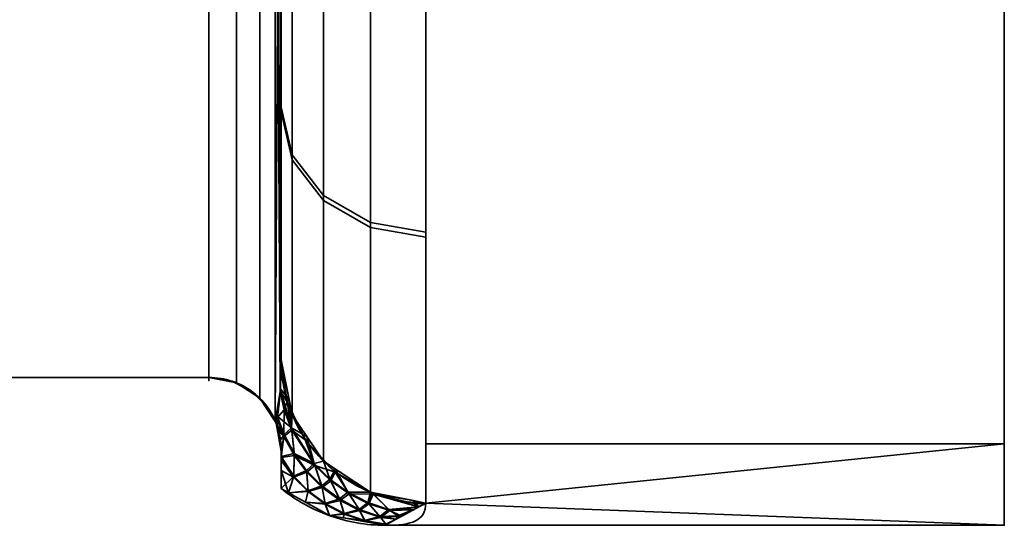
# Model space of a CAD drawing. Header units: millimetres. Extents: x -110 to 110, y -15 to 15.
# Tile 63 of 71: x 103.19 to 110, y -15 to -11.5. Entities that reach past the tile are written whole.
import ezdxf

# ---------------------------------------------------------------- set-up
doc = ezdxf.new("R2010")
doc.units = ezdxf.units.MM
doc.layers.add('1', color=7, linetype='Continuous', true_color=0xffffff)

msp = doc.modelspace()

# ---------------------------------------------------------------- linework, layer by layer
at = {"layer": '1', "color": 252, "linetype": 'Continuous', "lineweight": 35}
for p, q in [((104.5, -7.6729, -11.7101), (104.5, -13.9777, -0.7899)), ((104.5, -13.9777, 0.7899), (104.5, -7.6729, 11.7101)), ((105, -8.6603, -11), (105, -13.8564, -2)), ((105, -13.8564, 2), (105, -8.6603, 11)), ((96, -13.9777, -0.7899), (104.5, -13.9777, -0.7899)), ((96, -13.9777, 0.7899), (104.5, -13.9777, 0.7899)), ((110, -15), (105.7179, -15))]:
    msp.add_line(p, q, dxfattribs=at)
at = {"layer": '1', "color": 252, "linetype": 'Continuous', "lineweight": 35, "extrusion": (1, 0, 0)}
for centre, radius, start, end in [((0, 0, 110), 15, 0, 180), ((0, 0, 104.5), 14, 176.7655, 183.2345), ((0, 0, 105), 14.5, 177.45707, 182.53526)]:
    msp.add_arc(centre, radius, start, end, dxfattribs=at)
at = {"layer": '1', "color": 252, "linetype": 'Continuous', "lineweight": 35, "extrusion": (-1, 0, 0)}
for centre, radius, start, end in [((0, 0, -110), 15, 180, 0), ((0, 0, -105), 14, 308.21321, 351.78679), ((0, 0, -105), 14, 8.21321, 51.78679), ((0, 0, -106), 15, 308.21321, 351.78679), ((0, 0, -106), 15, 8.21321, 51.78679)]:
    msp.add_arc(centre, radius, start, end, dxfattribs=at)
at = {"layer": '1', "color": 252, "linetype": 'Continuous', "lineweight": 35, "extrusion": (9.73162e-07, -0.142857, 0.989743)}
msp.add_arc((105.9999, -14.0007, 0.0001), 1, 179.99962, 269.99956, dxfattribs=at)
at = {"layer": '1', "color": 252, "linetype": 'Continuous', "lineweight": 35, "extrusion": (0, 0.142857, 0.989743)}
msp.add_arc((-106, 14), 1, 360, 90, dxfattribs=at)
at = {"layer": '1', "color": 252, "linetype": 'Continuous', "lineweight": 35}
for points in [[(105, -13.8564, -2), (105, -13.894, -1.9088), (104.999, -13.9691, -1.7246), (104.9935, -14.0825, -1.4389), (104.9831, -14.1923, -1.1544), (104.9728, -14.2602, -0.9734), (104.9667, -14.2932, -0.8845)], [(104.9667, -14.2932, 0.8845), (104.973, -14.259, 0.9767), (104.9835, -14.1893, 1.1625), (104.9938, -14.0782, 1.4499), (104.9991, -13.9656, 1.7332), (105, -13.8926, 1.9123), (105, -13.8564, 2)], [(105, -14.4857, 0.6433), (105, -14.4778, 0.6616), (104.9997, -14.462, 0.6968), (104.9983, -14.4382, 0.7451), (104.996, -14.4139, 0.789), (104.9924, -14.3883, 0.8284), (104.9871, -14.3601, 0.862), (104.9792, -14.3286, 0.8855), (104.9713, -14.305, 0.8881), (104.9667, -14.2932, 0.8845)], [(105, -14.7453, 0), (105, -14.7188, 0.0728), (105, -14.6636, 0.2173), (105, -14.5766, 0.4311), (105, -14.5163, 0.5727), (105, -14.4857, 0.6433)], [(105, -14.4866, -0.6414), (105, -14.5781, -0.4298), (105, -14.6664, -0.2166), (105, -14.7453, 0)], [(105, -14.7453, 0), (105.0503, -14.786, 0), (105.1579, -14.8588, 0), (105.3353, -14.9393, 0), (105.5238, -14.9887, -0.0001), (105.6532, -15, 0), (105.7179, -15)], [(106, -14.8462, -2.1429), (106, -14.97, -1.2848), (105.904, -15, -0.5544), (105.7179, -15)], [(105.7179, -15), (105.9044, -15, 0.5556), (106, -14.9698, 1.286), (106, -14.8462, 2.1429)]]:
    msp.add_open_spline(points, degree=3, dxfattribs=at)
for points, knots in [([(104.5, -13.9777, -0.7899), (104.5548, -13.9777, -0.7899), (104.6104, -13.9869, -0.7926), (104.7139, -14.0218, -0.8031), (104.7631, -14.048, -0.8109), (104.8494, -14.1138, -0.8306), (104.8875, -14.1543, -0.8428), (104.9373, -14.2286, -0.8651), (104.9538, -14.2603, -0.8746), (104.9667, -14.2932, -0.8845)], [0, 0, 0, 0, 0.272272, 0.272272, 0.544336, 0.544336, 0.819649, 0.819649, 1, 1, 1, 1]), ([(104.5, -13.9777, 0.7899), (104.5548, -13.9777, 0.7899), (104.6104, -13.9869, 0.7926), (104.7139, -14.0218, 0.8031), (104.7631, -14.048, 0.8109), (104.8494, -14.1138, 0.8306), (104.8875, -14.1543, 0.8428), (104.9373, -14.2286, 0.8651), (104.9538, -14.2603, 0.8746), (104.9667, -14.2932, 0.8845)], [0, 0, 0, 0, 0.272272, 0.272272, 0.544337, 0.544337, 0.81965, 0.81965, 1, 1, 1, 1]), ([(104.9667, -14.2932, -0.8845), (104.969, -14.2991, -0.8863), (104.9714, -14.3056, -0.887), (104.9756, -14.3182, -0.8857), (104.9775, -14.3244, -0.8839), (104.9818, -14.3394, -0.877), (104.984, -14.3477, -0.8709), (104.9905, -14.3763, -0.8456), (104.9931, -14.3929, -0.8217), (104.999, -14.4387, -0.7483), (105, -14.4634, -0.695), (105, -14.4866, -0.6414)], [0, 0, 0, 0, 0.060108, 0.060108, 0.1199, 0.1199, 0.212932, 0.212932, 0.471188, 0.471188, 1, 1, 1, 1])]:
    msp.add_open_spline(points, degree=3, knots=knots, dxfattribs=at)
for points in [[(110, -13.8582, -5.7403), (110, -10.6066, -10.6066), (110, -7.566, -7.566), (110, -9.8855, -4.0947)], [(110, -9.8855, 4.0947), (110, -7.566, 7.566), (110, -10.6066, 10.6066), (110, -13.8582, 5.7403)], [(96, -7.6729, -11.7101), (104.5, -7.6729, -11.7101), (104.5, -13.9777, -0.7899), (96, -13.9777, -0.7899)], [(96, -13.9777, 0.7899), (104.5, -13.9777, 0.7899), (104.5, -7.6729, 11.7101), (96, -7.6729, 11.7101)], [(104.6913, -7.7014, -11.7369), (104.6913, -14.0152, -0.8011), (104.5, -13.9777, -0.7899), (104.5, -7.6729, -11.7101)], [(104.6913, -14.0152, 0.8011), (104.6913, -7.7014, 11.7369), (104.5, -7.6729, 11.7101), (104.5, -13.9777, 0.7899)], [(104.8536, -7.7824, -11.8134), (104.8536, -14.1219, -0.833), (104.6913, -14.0152, -0.8011), (104.6913, -7.7014, -11.7369)], [(104.8536, -14.1219, 0.833), (104.8536, -7.7824, 11.8134), (104.6913, -7.7014, 11.7369), (104.6913, -14.0152, 0.8011)], [(104.9599, -7.9048, -11.9286), (104.9599, -14.2828, -0.8814), (104.8536, -14.1219, -0.833), (104.8536, -7.7824, -11.8134)], [(104.9599, -14.2828, 0.8814), (104.9599, -7.9048, 11.9286), (104.8536, -7.7824, 11.8134), (104.8536, -14.1219, 0.833)], [(104.993, -8.2939, -11.4674), (104.9599, -14.2828, -0.8814), (104.9599, -7.9048, -11.9286)], [(104.9599, -7.9048, 11.9286), (104.993, -14.0779, 1.4492), (104.9927, -8.2871, 11.4759)], [(104.993, -14.0779, 1.4492), (104.9599, -7.9048, 11.9286), (104.9599, -14.2828, 0.8814)], [(104.9599, -14.2828, -0.8814), (104.993, -8.2939, -11.4674), (104.9927, -14.0819, -1.4391)], [(104.9927, -8.2871, 11.4759), (104.993, -14.0779, 1.4492), (105, -13.8564, 2)], [(105, -13.8564, 2), (105, -8.6603, 11), (104.9927, -8.2871, 11.4759)], [(104.9927, -14.0819, -1.4391), (104.993, -8.2939, -11.4674), (105, -8.6603, -11)], [(105, -8.6603, -11), (105, -13.8564, -2), (104.9927, -14.0819, -1.4391)], [(105, -8.6603, -11), (105, -12.1244, -7), (105, -13.8564, -2)], [(105, -13.8564, 2), (105, -12.1244, 7), (105, -8.6603, 11)], [(105.0761, -8.897, -11.3007), (105.0761, -12.4721, -7.1629), (105, -12.1403, -6.9723), (105, -8.6603, -11)], [(105, -8.6603, 11), (105, -12.1084, 7.0276), (105.0761, -12.4393, 7.2197), (105.0761, -8.897, 11.3007)], [(105.2929, -9.0977, -11.5556), (105.2929, -12.7535, -7.3245), (105.0761, -12.4721, -7.1629), (105.0761, -8.897, -11.3007)], [(105.0761, -8.897, 11.3007), (105.0761, -12.4393, 7.2197), (105.2929, -12.7199, 7.3826), (105.2929, -9.0977, 11.5556)], [(105.6173, -9.2318, -11.7259), (105.6173, -12.9414, -7.4324), (105.2929, -12.7535, -7.3245), (105.2929, -9.0977, -11.5556)], [(105.2929, -9.0977, 11.5556), (105.2929, -12.7199, 7.3826), (105.6173, -12.9074, 7.4914), (105.6173, -9.2318, 11.7259)], [(106, -9.2788, -11.7857), (106, -13.0075, -7.4703), (105.6173, -12.9414, -7.4324), (105.6173, -9.2318, -11.7259)], [(105.6173, -9.2318, 11.7259), (105.6173, -12.9074, 7.4914), (106, -12.9732, 7.5296), (106, -9.2788, 11.7857)], [(110, -13.8582, 5.7403), (110, -15), (110, -10.7), (110, -9.8855, 4.0947)], [(110, -9.8855, -4.0947), (110, -10.7), (110, -15), (110, -13.8582, -5.7403)], [(106, -11.4061, -9.7417), (110, -11.4061, -9.7417), (110, -14.4368, -4.0716), (106, -14.4368, -4.0716)], [(106, -14.4368, 4.0716), (110, -14.4368, 4.0716), (110, -11.4061, 9.7417), (106, -11.4061, 9.7417)], [(105.0761, -14.2352, 2.0547), (105.0761, -12.4393, 7.2197), (105, -12.1084, 7.0276), (105, -13.8564, 2)], [(105, -13.8564, -2), (105, -12.1403, -6.9723), (105.0761, -12.4721, -7.1629), (105.0761, -14.2352, -2.0547)], [(105.2929, -14.5563, 2.101), (105.2929, -12.7199, 7.3826), (105.0761, -12.4393, 7.2197), (105.0761, -14.2352, 2.0547)], [(105.0761, -14.2352, -2.0547), (105.0761, -12.4721, -7.1629), (105.2929, -12.7535, -7.3245), (105.2929, -14.5563, -2.101)], [(105.6173, -14.7708, 2.132), (105.6173, -12.9074, 7.4914), (105.2929, -12.7199, 7.3826), (105.2929, -14.5563, 2.101)], [(105.2929, -14.5563, -2.101), (105.2929, -12.7535, -7.3245), (105.6173, -12.9414, -7.4324), (105.6173, -14.7708, -2.132)], [(106, -14.8462, 2.1429), (106, -12.9732, 7.5296), (105.6173, -12.9074, 7.4914), (105.6173, -14.7708, 2.132)], [(105.6173, -14.7708, -2.132), (105.6173, -12.9414, -7.4324), (106, -13.0075, -7.4703), (106, -14.8462, -2.1429)], [(105.0424, -14.1462, 2.0095), (104.9996, -13.8684, 1.9701), (104.9932, -14.0701, 1.4687)], [(104.9936, -14.0534, -1.51), (105, -13.8564, -2), (105.0552, -14.1312, -2.0397)], [(105.0552, -14.1312, 2.0397), (105, -13.8564, 2), (104.9996, -13.8684, 1.9701)], [(104.9996, -13.8684, 1.9701), (105.0424, -14.1462, 2.0095), (105.0552, -14.1312, 2.0397)], [(104.5, -13.9777, 0.7899), (96, -13.9777, 0.7899), (96, -13.9777, -0.7899), (104.5, -13.9777, -0.7899)], [(104.6622, -14.0043, 0.7979), (104.5, -13.9777, 0.7899), (104.5, -13.9777, -0.7899), (104.6622, -14.0043, -0.7979)], [(104.6906, -14.0194, -0.8024), (104.6906, -14.0194, 0.8024), (104.6622, -14.0043, 0.7979)], [(104.6622, -14.0043, -0.7979), (104.6906, -14.0194, -0.8024), (104.6622, -14.0043, 0.7979)], [(104.806, -14.0807, 0.8207), (104.6906, -14.0194, 0.8024), (104.6906, -14.0194, -0.8024), (104.806, -14.0807, -0.8207)], [(104.806, -14.0807, -0.8207), (104.8507, -14.1281, 0.8349), (104.806, -14.0807, 0.8207)], [(104.806, -14.0807, -0.8207), (104.8507, -14.1281, -0.8349), (104.8507, -14.1281, 0.8349)], [(104.9599, -14.2828, 0.8814), (104.9667, -14.2932, 0.8845), (104.993, -14.0779, 1.4492)], [(104.9927, -14.0819, -1.4391), (104.9667, -14.2932, -0.8845), (104.9599, -14.2828, -0.8814)], [(105.022, -14.201, 1.4799), (104.993, -14.0779, 1.4492), (104.9707, -14.2599, 0.9717)], [(104.9727, -14.2444, -1.0125), (104.9927, -14.0819, -1.4391), (105.072, -14.3256, -1.5335)], [(104.9927, -14.0819, -1.4391), (104.9936, -14.0534, -1.51), (105.072, -14.3256, -1.5335)], [(105.022, -14.201, 1.4799), (104.9932, -14.0701, 1.4687), (104.993, -14.0779, 1.4492)], [(104.9932, -14.0701, 1.4687), (105.022, -14.201, 1.4799), (105.0424, -14.1462, 2.0095)], [(105.0552, -14.1312, -2.0397), (105.072, -14.3256, -1.5335), (104.9936, -14.0534, -1.51)], [(104.9175, -14.1991, 0.8562), (104.8507, -14.1281, 0.8349), (104.8507, -14.1281, -0.8349), (104.9175, -14.1991, -0.8562)], [(105.022, -14.201, 1.4799), (105.0742, -14.3411, 1.4904), (105.0424, -14.1462, 2.0095)], [(105.0761, -14.2352, 2.0547), (105.0552, -14.1312, 2.0397), (105.0424, -14.1462, 2.0095)], [(105.1669, -14.4086, 2.0463), (105.0424, -14.1462, 2.0095), (105.0742, -14.3411, 1.4904)], [(105.0424, -14.1462, 2.0095), (105.1669, -14.4086, 2.0463), (105.0761, -14.2352, 2.0547)], [(105.072, -14.3256, -1.5335), (105.0552, -14.1312, -2.0397), (105.0761, -14.2352, -2.0547)], [(104.9175, -14.1991, -0.8562), (104.9627, -14.2856, 0.8823), (104.9175, -14.1991, 0.8562)], [(104.9175, -14.1991, -0.8562), (104.9627, -14.2856, -0.8823), (104.9627, -14.2856, 0.8823)], [(104.9707, -14.2599, 0.9717), (105.0196, -14.3863, 0.9718), (105.022, -14.201, 1.4799)], [(105.0742, -14.3411, 1.4904), (105.022, -14.201, 1.4799), (105.0196, -14.3863, 0.9718)], [(104.9667, -14.2932, 0.8845), (104.9627, -14.2856, 0.8823), (104.9627, -14.2856, -0.8823), (104.9667, -14.2932, -0.8845)], [(104.9735, -14.3119, -0.8864), (104.9667, -14.2932, -0.8845), (104.9727, -14.2444, -1.0125)], [(104.9707, -14.2599, 0.9717), (104.9667, -14.2932, 0.8845), (104.9708, -14.3042, 0.8865)], [(104.9667, -14.2932, 0.8845), (104.9667, -14.2932, -0.8845), (104.9735, -14.3119, -0.8864)], [(104.9735, -14.3119, -0.8864), (104.9792, -14.3303, -0.8812), (104.9667, -14.2932, 0.8845)], [(104.9792, -14.3303, -0.8812), (104.9857, -14.3553, -0.8642), (104.9667, -14.2932, 0.8845)], [(104.9857, -14.3553, -0.8642), (104.9951, -14.4079, -0.7977), (104.9667, -14.2932, 0.8845)], [(104.9708, -14.3042, 0.8865), (104.9667, -14.2932, 0.8845), (105, -14.4866, -0.6414)], [(104.9951, -14.4079, -0.7977), (105, -14.4866, -0.6414), (104.9667, -14.2932, 0.8845)], [(105.0196, -14.3863, 0.9718), (104.9707, -14.2599, 0.9717), (104.9708, -14.3042, 0.8865)], [(105.072, -14.3256, -1.5335), (105.0205, -14.3716, -1.0138), (104.9727, -14.2444, -1.0125)], [(104.9727, -14.2444, -1.0125), (105.0205, -14.3716, -1.0138), (104.9735, -14.3119, -0.8864)], [(105.072, -14.3256, -1.5335), (105.0761, -14.2352, -2.0547), (105.1785, -14.3869, -2.0766)], [(105.2929, -14.5563, 2.101), (105.0761, -14.2352, 2.0547), (105.1669, -14.4086, 2.0463)], [(104.9778, -14.3255, 0.8832), (104.9708, -14.3042, 0.8865), (105, -14.4866, -0.6414)], [(104.9708, -14.3042, 0.8865), (104.9778, -14.3255, 0.8832), (105.0196, -14.3863, 0.9718)], [(104.9792, -14.3303, -0.8812), (104.9735, -14.3119, -0.8864), (105.0205, -14.3716, -1.0138)], [(105, -14.4866, -0.6414), (104.9848, -14.3516, 0.8674), (104.9778, -14.3255, 0.8832)], [(105.0196, -14.3863, 0.9718), (104.9778, -14.3255, 0.8832), (104.9848, -14.3516, 0.8674)], [(104.9857, -14.3553, -0.8642), (104.9792, -14.3303, -0.8812), (105.0205, -14.3716, -1.0138)], [(104.985, -14.3521, 0.867), (104.9848, -14.3516, 0.8674), (105, -14.4866, -0.6414)], [(104.9848, -14.3516, 0.8674), (104.985, -14.3521, 0.867), (105.0196, -14.3863, 0.9718)], [(104.9941, -14.401, 0.8084), (104.985, -14.3521, 0.867), (105, -14.4866, -0.6414)], [(104.985, -14.3521, 0.867), (104.9941, -14.401, 0.8084), (105.0196, -14.3863, 0.9718)], [(104.9951, -14.4079, -0.7977), (104.9857, -14.3553, -0.8642), (105.0205, -14.3716, -1.0138)], [(105.0196, -14.3863, 0.9718), (105.0915, -14.5178, 0.9682), (105.0742, -14.3411, 1.4904)], [(105.072, -14.3256, -1.5335), (105.0908, -14.5039, -1.0115), (105.0205, -14.3716, -1.0138)], [(105.1785, -14.3869, -2.0766), (105.2289, -14.5724, -1.5493), (105.072, -14.3256, -1.5335)], [(105.0908, -14.5039, -1.0115), (105.072, -14.3256, -1.5335), (105.2289, -14.5724, -1.5493)], [(105.2339, -14.5862, 1.504), (105.0742, -14.3411, 1.4904), (105.0915, -14.5178, 0.9682)], [(105.0742, -14.3411, 1.4904), (105.2339, -14.5862, 1.504), (105.1669, -14.4086, 2.0463)], [(105.0196, -14.3863, 0.9718), (104.9941, -14.401, 0.8084), (105, -14.4857, 0.6433)], [(105, -14.4866, -0.6414), (105, -14.4857, 0.6433), (104.9941, -14.401, 0.8084)], [(105, -14.4866, -0.6414), (104.9951, -14.4079, -0.7977), (105.0205, -14.3716, -1.0138)], [(105.0205, -14.3716, -1.0138), (105, -14.524, -0.5487), (105, -14.4866, -0.6414)], [(105, -14.524, -0.5487), (105.0205, -14.3716, -1.0138), (105.0908, -14.5039, -1.0115)], [(105.0915, -14.5178, 0.9682), (105.0196, -14.3863, 0.9718), (105, -14.5311, 0.5354)], [(105, -14.4857, 0.6433), (105, -14.5311, 0.5354), (105.0196, -14.3863, 0.9718)], [(105.3737, -14.6329, 2.0774), (105.1669, -14.4086, 2.0463), (105.2339, -14.5862, 1.504)], [(105.1669, -14.4086, 2.0463), (105.3737, -14.6329, 2.0774), (105.2929, -14.5563, 2.101)], [(105.2289, -14.5724, -1.5493), (105.1785, -14.3869, -2.0766), (105.2929, -14.5563, -2.101)], [(105, -14.62, 0.3241), (105, -14.4857, 0.6433), (105, -14.4866, -0.6414), (105, -14.7453, 0)], [(110, -14.4368, -4.0716), (110, -15), (106, -14.8462, -2.1429)], [(106, -14.8462, -2.1429), (106, -14.4368, -4.0716), (110, -14.4368, -4.0716)], [(110, -14.4368, 4.0716), (106, -14.4368, 4.0716), (106, -14.8462, 2.1429)], [(106, -14.8462, 2.1429), (110, -15), (110, -14.4368, 4.0716)], [(105.0908, -14.5039, -1.0115), (105.0868, -14.6605, -0.4875), (105, -14.524, -0.5487)], [(105, -14.5311, 0.5354), (105.086, -14.6665, 0.4658), (105.0915, -14.5178, 0.9682)], [(105.0868, -14.6605, -0.4875), (105, -14.5411, -0.5061), (105, -14.524, -0.5487)], [(105, -14.5311, 0.5354), (105, -14.5515, 0.4869), (105.086, -14.6665, 0.4658)], [(105, -14.7453, 0), (105, -14.5411, -0.5061), (105.0868, -14.6605, -0.4875)], [(105.086, -14.6665, 0.4658), (105, -14.5515, 0.4869), (105, -14.62, 0.3241)], [(105.1787, -14.6334, 0.9612), (105.0915, -14.5178, 0.9682), (105.086, -14.6665, 0.4658)], [(105.0868, -14.6605, -0.4875), (105.0908, -14.5039, -1.0115), (105.1766, -14.6206, -1.006)], [(105.2289, -14.5724, -1.5493), (105.1766, -14.6206, -1.006), (105.0908, -14.5039, -1.0115)], [(105.0915, -14.5178, 0.9682), (105.1787, -14.6334, 0.9612), (105.2339, -14.5862, 1.504)], [(105.2929, -14.5563, -2.101), (105.3377, -14.6805, -1.5538), (105.2289, -14.5724, -1.5493)], [(105.3377, -14.6805, -1.5538), (105.2929, -14.5563, -2.101), (105.3757, -14.611, -2.1089)], [(105.3737, -14.6329, 2.0774), (105.3757, -14.611, 2.1089), (105.2929, -14.5563, 2.101)], [(105.0519, -14.7745, 0), (105.086, -14.6665, 0.4658), (105, -14.62, 0.3241)], [(105, -14.62, 0.3241), (105, -14.7453, 0), (105.0519, -14.7745, 0)], [(105.086, -14.6665, 0.4658), (105.1871, -14.7668, 0.4393), (105.1787, -14.6334, 0.9612)], [(105.1766, -14.6206, -1.006), (105.1874, -14.7617, -0.462), (105.0868, -14.6605, -0.4875)], [(105.2289, -14.5724, -1.5493), (105.281, -14.7262, -0.9971), (105.1766, -14.6206, -1.006)], [(105.1874, -14.7617, -0.462), (105.1766, -14.6206, -1.006), (105.281, -14.7262, -0.9971)], [(105.1787, -14.6334, 0.9612), (105.2842, -14.7377, 0.9508), (105.2339, -14.5862, 1.504)], [(105.2842, -14.7377, 0.9508), (105.1787, -14.6334, 0.9612), (105.1871, -14.7668, 0.4393)], [(105.281, -14.7262, -0.9971), (105.2289, -14.5724, -1.5493), (105.3377, -14.6805, -1.5538)], [(105.2339, -14.5862, 1.504), (105.344, -14.6931, 1.5072), (105.3737, -14.6329, 2.0774)], [(105.344, -14.6931, 1.5072), (105.2339, -14.5862, 1.504), (105.2842, -14.7377, 0.9508)], [(105.3757, -14.611, -2.1089), (105.4623, -14.7711, -1.5555), (105.3377, -14.6805, -1.5538)], [(105.344, -14.6931, 1.5072), (105.4696, -14.7823, 1.5077), (105.3737, -14.6329, 2.0774)], [(105.6173, -14.7708, 2.132), (105.3757, -14.611, 2.1089), (105.3737, -14.6329, 2.0774)], [(105.6372, -14.7838, 2.098), (105.3737, -14.6329, 2.0774), (105.4696, -14.7823, 1.5077)], [(105.3737, -14.6329, 2.0774), (105.6372, -14.7838, 2.098), (105.6173, -14.7708, 2.132)], [(105.4623, -14.7711, -1.5555), (105.3757, -14.611, -2.1089), (105.6173, -14.7708, -2.132)], [(105.0868, -14.6605, -0.4875), (105.0519, -14.7745, 0), (105, -14.7453, 0)], [(105.0519, -14.7745, 0), (105.0868, -14.6605, -0.4875), (105.1874, -14.7617, -0.462)], [(105.1871, -14.7668, 0.4393), (105.086, -14.6665, 0.4658), (105.0519, -14.7745, 0)], [(105.3377, -14.6805, -1.5538), (105.4035, -14.8177, -0.9846), (105.281, -14.7262, -0.9971)], [(105.2842, -14.7377, 0.9508), (105.4078, -14.8276, 0.9367), (105.344, -14.6931, 1.5072)], [(105.4035, -14.8177, -0.9846), (105.3377, -14.6805, -1.5538), (105.4623, -14.7711, -1.5555)], [(105.4696, -14.7823, 1.5077), (105.344, -14.6931, 1.5072), (105.4078, -14.8276, 0.9367)], [(105.1874, -14.7617, -0.462), (105.1696, -14.8407, 0), (105.0519, -14.7745, 0)], [(105.0519, -14.7745, 0), (105.1696, -14.8407, 0), (105.1871, -14.7668, 0.4393)], [(105.1696, -14.8407, 0), (105.1874, -14.7617, -0.462), (105.3041, -14.8488, -0.4318)], [(105.3042, -14.8531, 0.4081), (105.1871, -14.7668, 0.4393), (105.1696, -14.8407, 0)], [(105.1871, -14.7668, 0.4393), (105.3042, -14.8531, 0.4081), (105.2842, -14.7377, 0.9508)], [(105.281, -14.7262, -0.9971), (105.3041, -14.8488, -0.4318), (105.1874, -14.7617, -0.462)], [(105.3041, -14.8488, -0.4318), (105.281, -14.7262, -0.9971), (105.4035, -14.8177, -0.9846)], [(105.4078, -14.8276, 0.9367), (105.2842, -14.7377, 0.9508), (105.3042, -14.8531, 0.4081)], [(105.4623, -14.7711, -1.5555), (105.5389, -14.8896, -0.969), (105.4035, -14.8177, -0.9846)], [(105.6173, -14.7708, -2.132), (105.5992, -14.8417, -1.5544), (105.4623, -14.7711, -1.5555)], [(105.5389, -14.8896, -0.969), (105.4623, -14.7711, -1.5555), (105.5992, -14.8417, -1.5544)], [(105.5992, -14.8417, -1.5544), (105.6173, -14.7708, -2.132), (105.6304, -14.7734, -2.1324)], [(105.9153, -14.8295, 2.1405), (105.6173, -14.7708, 2.132), (105.6372, -14.7838, 2.098)], [(105.4035, -14.8177, -0.9846), (105.4361, -14.9189, -0.3971), (105.3041, -14.8488, -0.4318)], [(105.3042, -14.8531, 0.4081), (105.4364, -14.9222, 0.3724), (105.4078, -14.8276, 0.9367)], [(105.4361, -14.9189, -0.3971), (105.4035, -14.8177, -0.9846), (105.5389, -14.8896, -0.969)], [(105.4078, -14.8276, 0.9367), (105.5439, -14.8977, 0.9195), (105.4696, -14.7823, 1.5077)], [(105.5439, -14.8977, 0.9195), (105.4078, -14.8276, 0.9367), (105.4364, -14.9222, 0.3724)], [(105.4696, -14.7823, 1.5077), (105.6073, -14.8514, 1.5053), (105.6372, -14.7838, 2.098)], [(105.6073, -14.8514, 1.5053), (105.4696, -14.7823, 1.5077), (105.5439, -14.8977, 0.9195)], [(105.6304, -14.7734, -2.1324), (105.7424, -14.8899, -1.5506), (105.5992, -14.8417, -1.5544)], [(105.6073, -14.8514, 1.5053), (105.751, -14.8979, 1.5002), (105.6372, -14.7838, 2.098)], [(105.7424, -14.8899, -1.5506), (105.6304, -14.7734, -2.1324), (105.9509, -14.8729, -1.7698)], [(105.6304, -14.7734, -2.1324), (105.9153, -14.8295, -2.1405), (105.9509, -14.8729, -1.7698)], [(105.9509, -14.8729, 1.7698), (105.6372, -14.7838, 2.098), (105.751, -14.8979, 1.5002)], [(105.6372, -14.7838, 2.098), (105.9205, -14.8482, 2.1062), (105.9153, -14.8295, 2.1405)], [(105.9509, -14.8729, 1.7698), (105.9205, -14.8482, 2.1062), (105.6372, -14.7838, 2.098)], [(105.9509, -14.8729, -1.7698), (105.9153, -14.8295, -2.1405), (106, -14.8462, -2.1429)], [(105.9153, -14.8295, 2.1405), (105.9205, -14.8482, 2.1062), (105.9953, -14.8487, 2.1068)], [(105.9953, -14.8487, 2.1068), (106, -14.8462, 2.1429), (105.9153, -14.8295, 2.1405)], [(105.3041, -14.8488, -0.4318), (105.3334, -14.9328, 0), (105.1696, -14.8407, 0)], [(105.1696, -14.8407, 0), (105.3334, -14.9328, 0), (105.3042, -14.8531, 0.4081)], [(105.3334, -14.9328, 0), (105.3041, -14.8488, -0.4318), (105.4361, -14.9189, -0.3971)], [(105.4364, -14.9222, 0.3724), (105.3042, -14.8531, 0.4081), (105.3334, -14.9328, 0)], [(105.5389, -14.8896, -0.969), (105.5774, -14.9675, -0.3595), (105.4361, -14.9189, -0.3971)], [(105.4364, -14.9222, 0.3724), (105.5778, -14.9697, 0.3337), (105.5439, -14.8977, 0.9195)], [(105.5992, -14.8417, -1.5544), (105.6835, -14.9397, -0.9508), (105.5389, -14.8896, -0.969)], [(105.5774, -14.9675, -0.3595), (105.5389, -14.8896, -0.969), (105.6835, -14.9397, -0.9508)], [(105.5439, -14.8977, 0.9195), (105.6889, -14.946, 0.8996), (105.6073, -14.8514, 1.5053)], [(105.6889, -14.946, 0.8996), (105.5439, -14.8977, 0.9195), (105.5778, -14.9697, 0.3337)], [(105.6835, -14.9397, -0.9508), (105.5992, -14.8417, -1.5544), (105.7424, -14.8899, -1.5506)], [(105.751, -14.8979, 1.5002), (105.6073, -14.8514, 1.5053), (105.6889, -14.946, 0.8996)], [(105.7424, -14.8899, -1.5506), (105.8068, -14.9346, -0.9301), (105.6835, -14.9397, -0.9508)], [(105.6889, -14.946, 0.8996), (105.833, -14.9372, 0.8742), (105.751, -14.8979, 1.5002)], [(110, -15), (105.7179, -15), (106, -14.8462, -2.1429)], [(106, -14.8462, 2.1429), (105.7179, -15), (110, -15)], [(105.9509, -14.8729, -1.7698), (105.9212, -14.8891, -1.5445), (105.7424, -14.8899, -1.5506)], [(105.8068, -14.9346, -0.9301), (105.7424, -14.8899, -1.5506), (105.9212, -14.8891, -1.5445)], [(105.751, -14.8979, 1.5002), (105.9145, -14.8928, 1.4934), (105.9509, -14.8729, 1.7698)], [(105.9145, -14.8928, 1.4934), (105.751, -14.8979, 1.5002), (105.833, -14.9372, 0.8742)], [(105.9212, -14.8891, -1.5445), (105.8398, -14.9335, -0.9257), (105.8068, -14.9346, -0.9301)], [(105.9953, -14.8487, 2.1068), (105.9205, -14.8482, 2.1062), (105.9509, -14.8729, 1.7698)], [(105.4361, -14.9189, -0.3971), (105.428, -14.9493, 0), (105.3334, -14.9328, 0)], [(105.3334, -14.9328, 0), (105.428, -14.9493, 0), (105.4364, -14.9222, 0.3724)], [(105.428, -14.9493, 0), (105.4361, -14.9189, -0.3971), (105.5774, -14.9675, -0.3595)], [(105.5778, -14.9697, 0.3337), (105.4364, -14.9222, 0.3724), (105.428, -14.9493, 0)], [(105.5774, -14.9675, -0.3595), (105.5727, -14.9746, 0), (105.428, -14.9493, 0)], [(105.428, -14.9493, 0), (105.5727, -14.9746, 0), (105.5778, -14.9697, 0.3337)], [(105.5727, -14.9746, 0), (105.5774, -14.9675, -0.3595), (105.7241, -14.9931, -0.3199)], [(105.7244, -14.9942, 0.2931), (105.5778, -14.9697, 0.3337), (105.5727, -14.9746, 0)], [(105.7241, -14.9931, -0.3199), (105.7175, -14.9999, 0), (105.5727, -14.9746, 0)], [(105.5727, -14.9746, 0), (105.7175, -14.9999, 0), (105.7244, -14.9942, 0.2931)], [(105.6835, -14.9397, -0.9508), (105.7241, -14.9931, -0.3199), (105.5774, -14.9675, -0.3595)], [(105.5778, -14.9697, 0.3337), (105.7244, -14.9942, 0.2931), (105.6889, -14.946, 0.8996)], [(105.6835, -14.9397, -0.9508), (105.8068, -14.9346, -0.9301), (105.7949, -14.958, -0.5851)], [(105.7241, -14.9931, -0.3199), (105.6835, -14.9397, -0.9508), (105.7949, -14.958, -0.5851)], [(105.7949, -14.958, 0.5851), (105.833, -14.9372, 0.8742), (105.6889, -14.946, 0.8996)], [(105.7949, -14.958, 0.5851), (105.6889, -14.946, 0.8996), (105.7244, -14.9942, 0.2931)], [(105.7949, -14.958, -0.5851), (105.7578, -14.9782, -0.3034), (105.7241, -14.9931, -0.3199)], [(105.7244, -14.9942, 0.2931), (105.7544, -14.9801, 0.2776), (105.7949, -14.958, 0.5851)], [(105.7949, -14.958, -0.5851), (105.8068, -14.9346, -0.9301), (105.8398, -14.9335, -0.9257)], [(105.7175, -14.9999, 0), (105.7241, -14.9931, -0.3199), (105.7578, -14.9782, -0.3034)], [(105.7578, -14.9782, -0.3034), (105.7179, -15), (105.7175, -14.9999, 0)], [(105.7175, -14.9999, 0), (105.7179, -15), (105.7544, -14.9801, 0.2776)], [(105.7544, -14.9801, 0.2776), (105.7244, -14.9942, 0.2931), (105.7175, -14.9999, 0)]]:
    msp.add_3dface(points, dxfattribs=at)

doc.saveas('drawing.dxf')
